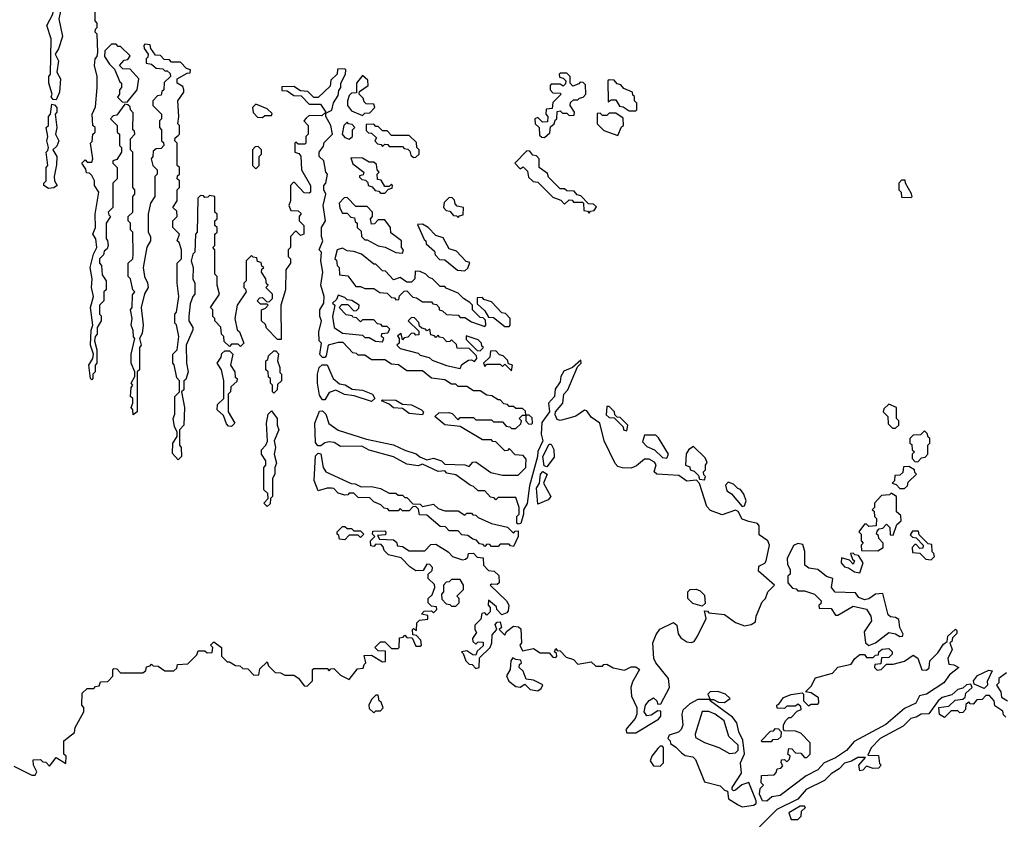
# Model space of a CAD drawing. Extents: x 2769579 to 2883812, y 684207 to 828660.
# Tile 255 of 256: x 2784321 to 2788755, y 792454 to 796081. Entities that reach past the tile are written whole.
import ezdxf

# ---------------------------------------------------------------- set-up
doc = ezdxf.new("R2010")
doc.units = 0

msp = doc.modelspace()

# ---------------------------------------------------------------- linework, layer by layer
at = {"layer": '0CON02XD'}
for points in [[(2784485, 795720), (2784471.7, 795721.7), (2784463, 795733), (2784467.5, 795745), (2784452.5, 795795), (2784452.5, 795825), (2784460, 795835), (2784462.5, 795995), (2784442.5, 796055), (2784470, 796105), (2784475, 796140), (2784495, 796142.5), (2784506.7, 796125), (2784497.5, 796085), (2784514, 796005), (2784495, 795950), (2784480, 795925), (2784496.1, 795896.1), (2784487.5, 795845), (2784503.9, 795813.9), (2784500, 795755), (2784485, 795720)], [(2784840, 795315), (2784830, 795325), (2784830, 795485), (2784820, 795495), (2784820, 795545), (2784840, 795565), (2784838.3, 795578.3), (2784830, 795585), (2784831.7, 795661.7), (2784820, 795675), (2784818.3, 795688.3), (2784808.3, 795698.3), (2784795, 795700), (2784758.3, 795651.7), (2784741.7, 795648.3), (2784730, 795635), (2784760, 795605), (2784760, 795575), (2784770, 795565), (2784770, 795515), (2784780, 795505), (2784780, 795485), (2784758.3, 795451.7), (2784740, 795445), (2784740, 795435), (2784760, 795415), (2784760, 795365), (2784740, 795345), (2784740, 795235), (2784720, 795215), (2784721.7, 795201.7), (2784730, 795195), (2784710, 795165), (2784710, 795095), (2784717, 795087), (2784720, 795065), (2784715, 795050), (2784701.7, 795038.3), (2784698.3, 795021.7), (2784680, 795005), (2784680, 794985), (2784690, 794975), (2784693, 794933), (2784710, 794905), (2784710, 794865), (2784700, 794855), (2784700, 794815), (2784680, 794795), (2784680, 794755), (2784687, 794747), (2784687.5, 794725), (2784670, 794695), (2784670, 794665), (2784660, 794655), (2784657.5, 794635), (2784667.5, 794595), (2784667.5, 794535), (2784660, 794525), (2784660, 794495), (2784650, 794485), (2784650, 794465), (2784645, 794460), (2784640, 794465), (2784632.5, 794525), (2784650, 794555), (2784652.5, 794575), (2784640, 794615), (2784643, 794683), (2784650, 794705), (2784640, 794785), (2784652.5, 794835), (2784643.8, 794875), (2784646.7, 794915), (2784638.8, 794965), (2784652.5, 795025), (2784667.5, 795055), (2784663.3, 795095), (2784650, 795115), (2784662.5, 795145), (2784660, 795205), (2784677.5, 795305), (2784657.5, 795335), (2784657.5, 795355), (2784645, 795380), (2784635, 795390), (2784621.7, 795391.7), (2784618.3, 795408.3), (2784600, 795435), (2784615, 795450), (2784625, 795440), (2784645, 795440), (2784650, 795455), (2784640, 795525), (2784647, 795533), (2784650, 795565), (2784660, 795575), (2784660, 795595), (2784650, 795605), (2784647.5, 795655), (2784661.7, 795688.3), (2784670, 795775), (2784670, 795825), (2784657.5, 795875), (2784660, 795905), (2784670, 795915), (2784672.5, 795935), (2784670, 796015), (2784660, 796025), (2784661.7, 796038.3), (2784670, 796045), (2784670, 796065), (2784660, 796075), (2784660, 796125)], [(2784805, 795710), (2784850, 795765), (2784857.5, 795815), (2784818.3, 795858.3), (2784785, 795860), (2784770, 795875), (2784791.7, 795898.3), (2784808.3, 795901.7), (2784818.3, 795918.3), (2784775, 795960), (2784765, 795960), (2784755, 795970), (2784735, 795970), (2784705, 795940), (2784702.5, 795915), (2784725, 795880), (2784748.3, 795858.3), (2784771.7, 795801.7), (2784780, 795795), (2784780, 795775), (2784770, 795765), (2784770, 795745), (2784761.7, 795731.7), (2784781.7, 795711.7), (2784805, 795710)], [(2786600, 794075), (2786601.7, 794101.7), (2786588.3, 794118.3), (2786551.7, 794121.7), (2786525, 794150), (2786518.3, 794141.7), (2786505, 794140), (2786465, 794180), (2786451.7, 794181.7), (2786445, 794190), (2786405, 794190), (2786305, 794250), (2786235, 794256.7), (2786190, 794295), (2786208.3, 794311.7), (2786253, 794313), (2786268.3, 794308.3), (2786295, 794280), (2786305, 794290), (2786365, 794290), (2786375, 794280), (2786445, 794280), (2786455, 794270), (2786495, 794270), (2786511.7, 794251.7), (2786528.3, 794248.3), (2786535, 794240), (2786555, 794240), (2786578.3, 794261.7), (2786580, 794275), (2786570, 794285), (2786585, 794300), (2786600, 794300), (2786600, 794275), (2786611.7, 794261.7), (2786625, 794260), (2786630, 794265), (2786628.3, 794288.3), (2786615, 794300), (2786600, 794300), (2786598.3, 794318.3), (2786585, 794330), (2786555, 794330), (2786545, 794340), (2786525, 794340), (2786518.3, 794348.3), (2786501.7, 794351.7), (2786485, 794370), (2786475, 794370), (2786447, 794387), (2786425, 794390), (2786395, 794410), (2786365, 794410), (2786335, 794430), (2786295, 794430), (2786285, 794440), (2786265, 794440), (2786235, 794460), (2786175, 794467.5), (2786135, 794500), (2786065, 794500), (2786027, 794527), (2785995, 794530), (2785965, 794550), (2785905, 794550), (2785875, 794570), (2785845, 794570), (2785838.3, 794578.3), (2785821.7, 794581.7), (2785777, 794627), (2785755, 794627.5), (2785710, 794615), (2785701.7, 794568.3), (2785695, 794560), (2785685, 794560), (2785673, 794573), (2785680, 794625), (2785670, 794635), (2785667.5, 794675), (2785680, 794725), (2785672.5, 794745), (2785672.5, 794775), (2785690, 794805), (2785692.5, 794835), (2785677.5, 794885), (2785686.7, 794945), (2785677.5, 794995), (2785680, 795035), (2785670, 795045), (2785686.7, 795085), (2785680, 795105), (2785680, 795145), (2785697.5, 795175), (2785687.5, 795245), (2785700, 795295), (2785690, 795315), (2785690, 795335), (2785700, 795345), (2785707.5, 795385), (2785700, 795395), (2785690, 795445), (2785670, 795465), (2785670, 795485), (2785688.3, 795511.7), (2785691.7, 795528.3), (2785730, 795565), (2785722.5, 795605), (2785700, 795645), (2785700, 795660), (2785726.1, 795673.9), (2785733.8, 795706.2), (2785755, 795740), (2785758.3, 795761.7), (2785767.5, 795775), (2785767.5, 795795), (2785787.5, 795835), (2785790, 795855), (2785785, 795860), (2785751.7, 795858.3), (2785750, 795835), (2785721.7, 795808.3), (2785718.3, 795781.7), (2785665, 795730), (2785645, 795730), (2785618.3, 795758.3), (2785585, 795760), (2785555, 795780), (2785501.7, 795778.3), (2785501.7, 795761.7), (2785525, 795760), (2785555, 795740), (2785588.3, 795738.3), (2785625, 795700), (2785675, 795700), (2785700, 795665), (2785681.7, 795648.3), (2785625, 795650), (2785611.7, 795638.3), (2785600, 795625), (2785620, 795605), (2785620, 795565), (2785610, 795555), (2785610, 795525), (2785605, 795520), (2785575, 795520), (2785565, 795530), (2785560, 795525), (2785560, 795485), (2785578.3, 795478.3), (2785587, 795467), (2785590, 795405), (2785630, 795335), (2785630, 795305), (2785625, 795300), (2785601.7, 795301.7), (2785558.3, 795348.3), (2785551.7, 795348.3), (2785540, 795335), (2785540, 795265), (2785532.5, 795245), (2785541.7, 795221.7), (2785575, 795220), (2785588.3, 795208.3), (2785580, 795195), (2785580, 795175), (2785600, 795155), (2785600, 795115), (2785585, 795110), (2785565, 795130), (2785540, 795105), (2785540, 795055), (2785530, 795045), (2785530, 795015), (2785540, 795005), (2785540, 794985), (2785520, 794955), (2785517.5, 794865), (2785497.5, 794795), (2785498.3, 794641.7), (2785481.7, 794641.7), (2785431.7, 794691.7), (2785428.3, 794708.3), (2785410, 794725), (2785410, 794775), (2785428.3, 794781.7), (2785440, 794795), (2785435, 794800), (2785405, 794800), (2785390, 794815), (2785401.7, 794828.3), (2785415, 794830), (2785431.7, 794811.7), (2785445, 794810), (2785460, 794825), (2785460, 794845), (2785430, 794875), (2785440, 794885), (2785431.7, 794891.7), (2785430, 794915), (2785410, 794945), (2785411.7, 794958.3), (2785420, 794965), (2785411.7, 794971.7), (2785408.3, 794988.3), (2785391.7, 794991.7), (2785388.3, 795008.3), (2785371.7, 795011.7), (2785365, 795020), (2785340, 794995), (2785340, 794905), (2785330, 794895), (2785330, 794875), (2785338.3, 794868.3), (2785340, 794855), (2785300, 794795), (2785290, 794735), (2785300, 794685), (2785310, 794675), (2785330, 794625), (2785315, 794610), (2785305, 794620), (2785275, 794620), (2785265, 794610), (2785241.7, 794631.7), (2785240, 794655), (2785230, 794665), (2785227, 794697), (2785200, 794725), (2785200, 794735), (2785190, 794745), (2785190, 794775), (2785180, 794785), (2785220, 794845), (2785210, 794885), (2785210, 794925), (2785200, 794935), (2785200, 795045), (2785190, 795055), (2785200, 795065), (2785200, 795115), (2785210, 795125), (2785210, 795145), (2785200, 795155), (2785200, 795175), (2785210, 795185), (2785210, 795205), (2785200, 795215), (2785200, 795285), (2785175, 795290), (2785168.3, 795281.7), (2785155, 795280), (2785148.3, 795288.3), (2785135, 795290), (2785123, 795277), (2785120, 795125), (2785112.5, 795115), (2785110, 795035), (2785100, 795025), (2785092.5, 794995), (2785102.5, 794965), (2785100, 794915), (2785110, 794895), (2785110, 794845), (2785100, 794835), (2785088.3, 794801.7), (2785082.5, 794745), (2785082.5, 794725), (2785100, 794695), (2785100, 794685), (2785070, 794615), (2785072.5, 794535), (2785080, 794495), (2785068.3, 794461.7), (2785060, 794455), (2785060, 794415), (2785050, 794405), (2785062.5, 794335), (2785060, 794255), (2785040, 794235), (2785040, 794165), (2785047.5, 794155), (2785050, 794115), (2785035, 794100), (2785008.3, 794128.3), (2785010, 794175), (2785030, 794205), (2785030, 794225), (2785018.3, 794248.3), (2785012.5, 794285), (2785020, 794305), (2785020, 794385), (2785040, 794405), (2785040, 794455), (2785028.3, 794468.3), (2785017, 794527), (2785010, 794535), (2785010, 794575), (2785030, 794595), (2785037.5, 794655), (2785027, 794707), (2785020, 794715), (2785020, 794755), (2785026.4, 794763.6), (2785037.5, 794835), (2785030, 794895), (2785030, 794985), (2785050, 795005), (2785050, 795045), (2785038.3, 795078.3), (2785030, 795085), (2785040, 795115), (2785010, 795145), (2785010, 795175), (2785030, 795195), (2785028.3, 795218.3), (2785010, 795235), (2785030, 795265), (2785030, 795315), (2785040, 795325), (2785040, 795355), (2785030, 795365), (2785031.7, 795378.3), (2785040, 795385), (2785040, 795415), (2785030, 795425), (2785030, 795525), (2785020, 795535), (2785021.7, 795548.3), (2785035, 795560), (2785040, 795565), (2785040, 795605), (2785032.5, 795612.5), (2785037.5, 795645), (2785032.5, 795715), (2785060, 795755), (2785060, 795765), (2785055, 795780), (2785030, 795795), (2785030, 795815), (2785075, 795840), (2785088.3, 795841.7), (2785090, 795855), (2785071.7, 795861.7), (2785045, 795890), (2785005, 795890), (2784995, 795900), (2784971.7, 795901.7), (2784955, 795920), (2784931.7, 795921.7), (2784911.7, 795951.7), (2784908.3, 795968.3), (2784885, 795970), (2784880, 795965), (2784881.7, 795951.7), (2784900, 795925), (2784898.3, 795911.7), (2784890, 795905), (2784890, 795885), (2784915, 795880), (2784935, 795862.5), (2784965, 795860), (2784975, 795850), (2784985, 795850), (2784998.3, 795838.3), (2785000, 795825), (2784971.7, 795798.3), (2784970, 795765), (2784961.7, 795758.3), (2784958.3, 795741.7), (2784941.7, 795738.3), (2784920, 795715), (2784920, 795695), (2784960, 795655), (2784960, 795635), (2784950, 795625), (2784950, 795595), (2784960, 795585), (2784960, 795535), (2784968.3, 795528.3), (2784970, 795515), (2784958.3, 795501.7), (2784935, 795500), (2784921.7, 795488.3), (2784920, 795465), (2784912.5, 795455), (2784920, 795425), (2784940, 795405), (2784940, 795385), (2784930, 795375), (2784930, 795285), (2784910, 795255), (2784900, 795205), (2784900, 795125), (2784910, 795105), (2784910, 795085), (2784893, 795057), (2784877.5, 794965), (2784882.5, 794925), (2784897, 794897), (2784900, 794875), (2784883, 794847), (2784867.5, 794785), (2784877.5, 794705), (2784871.7, 794668.3), (2784860, 794645), (2784867.5, 794615), (2784860, 794605), (2784860, 794505), (2784850, 794495), (2784850, 794315), (2784831.7, 794301.7), (2784830, 794325), (2784822.5, 794335), (2784830, 794355), (2784830, 794375), (2784820, 794385), (2784822.5, 794425), (2784830, 794435), (2784822.5, 794445), (2784840, 794475), (2784840, 794495), (2784822.5, 794535), (2784822.5, 794575), (2784840, 794645), (2784833, 794653), (2784831.7, 794681.7), (2784822.5, 794705), (2784827.5, 794735), (2784820, 794775), (2784827.5, 794785), (2784828.3, 794841.7), (2784840, 794855), (2784830, 794865), (2784820, 794915), (2784810, 794925), (2784810, 794985), (2784830, 795005), (2784832.5, 795025), (2784830, 795125), (2784820, 795135), (2784820, 795165), (2784810, 795175), (2784810, 795195), (2784830, 795215), (2784830, 795285), (2784840, 795295), (2784840, 795315)], [(2785865, 795650), (2785875, 795660), (2785898.3, 795661.7), (2785920, 795685), (2785915, 795700), (2785881.7, 795701.7), (2785871.7, 795711.7), (2785868.3, 795728.3), (2785850, 795745), (2785851.7, 795758.3), (2785890, 795785), (2785888.3, 795808.3), (2785865, 795830), (2785837.5, 795795), (2785838.3, 795751.7), (2785815, 795750), (2785805, 795740), (2785796.7, 795715), (2785797.5, 795695), (2785815, 795670), (2785865, 795650)], [(2786685, 795550), (2786708.3, 795571.7), (2786711.7, 795598.3), (2786728.3, 795611.7), (2786731.7, 795628.3), (2786740, 795635), (2786741.7, 795668.3), (2786755, 795670), (2786765, 795660), (2786785, 795660), (2786795, 795650), (2786818.3, 795651.7), (2786820, 795665), (2786800, 795695), (2786801.7, 795708.3), (2786815, 795720), (2786835, 795720), (2786841.7, 795728.3), (2786858.3, 795731.7), (2786870, 795745), (2786868.3, 795788.3), (2786858.3, 795798.3), (2786845, 795800), (2786838.3, 795791.7), (2786811.7, 795781.7), (2786800, 795795), (2786800, 795825), (2786785, 795840), (2786755, 795840), (2786750, 795835), (2786751.7, 795821.7), (2786768.3, 795818.3), (2786780, 795805), (2786778.3, 795791.7), (2786768.3, 795781.7), (2786755, 795790), (2786715, 795790), (2786710, 795785), (2786710, 795765), (2786721.7, 795751.7), (2786755, 795750), (2786760, 795745), (2786721.7, 795708.3), (2786718.3, 795681.7), (2786691.7, 795678.3), (2786690, 795655), (2786700, 795645), (2786698.3, 795621.7), (2786675, 795620), (2786655, 795640), (2786640, 795635), (2786641.7, 795611.7), (2786660, 795595), (2786661.7, 795561.7), (2786671.7, 795551.7), (2786685, 795550)], [(2787095, 795670), (2787100, 795675), (2787100, 795705), (2787090, 795715), (2787090, 795735), (2787081.7, 795741.7), (2787080, 795755), (2787041.7, 795771.7), (2787028.3, 795788.3), (2787011.7, 795791.7), (2786998.3, 795808.3), (2786975, 795810), (2786970, 795805), (2786971.7, 795711.7), (2786985, 795720), (2787005, 795720), (2787021.7, 795691.7), (2787038.3, 795688.3), (2787065, 795670), (2787095, 795670)], [(2784450.7, 795320.7), (2784430, 795335), (2784430, 795345), (2784440, 795355), (2784440, 795415), (2784447.5, 795425), (2784440, 795485), (2784448.3, 795491.7), (2784450, 795505), (2784442.5, 795535), (2784447.5, 795555), (2784440, 795595), (2784450, 795605), (2784450, 795645), (2784460, 795655), (2784465, 795700), (2784478.3, 795698.3), (2784487.5, 795685), (2784487.5, 795665), (2784480, 795655), (2784487.5, 795595), (2784482.5, 795565), (2784496.7, 795535), (2784488.3, 795511.7), (2784470, 795495), (2784487.5, 795465), (2784487, 795427), (2784476.7, 795375), (2784477.5, 795355), (2784490, 795335), (2784475, 795323.3), (2784450.7, 795320.7)], [(2785415, 795640), (2785425, 795650), (2785455, 795650), (2785458.3, 795658.3), (2785435, 795680), (2785385, 795700), (2785370, 795685), (2785373, 795663), (2785391.7, 795641.7), (2785415, 795640)], [(2787015, 795560), (2787031.7, 795598.3), (2787040, 795605), (2787038.3, 795638.3), (2787005, 795660), (2786975, 795660), (2786965, 795650), (2786945, 795650), (2786935, 795660), (2786921.7, 795658.3), (2786921.7, 795611.7), (2786951.7, 795581.7), (2787015, 795560)], [(2785805, 795542.5), (2785820, 795555), (2785820, 795585), (2785830, 795595), (2785818.3, 795608.3), (2785801.7, 795611.7), (2785795, 795620), (2785780, 795605), (2785772.5, 795565), (2785785, 795550), (2785805, 795542.5)], [(2786095, 795460), (2786105, 795462.5), (2786120, 795475), (2786120, 795495), (2786110, 795505), (2786108.3, 795528.3), (2786075, 795560), (2785995, 795560), (2785975, 795580), (2785955, 795580), (2785935, 795600), (2785925, 795600), (2785915, 795610), (2785881.7, 795608.3), (2785881.7, 795581.7), (2785891.7, 795571.7), (2785905, 795570), (2785928.3, 795548.3), (2785920, 795535), (2785931.7, 795521.7), (2785948.3, 795518.3), (2785955, 795510), (2785965, 795520), (2785978.3, 795518.3), (2785985, 795510), (2786045, 795510), (2786051.7, 795501.7), (2786068.3, 795498.3), (2786078.3, 795488.3), (2786081.7, 795471.7), (2786095, 795460)], [(2785385, 795410), (2785400, 795425), (2785400, 795465), (2785410, 795475), (2785410, 795495), (2785395, 795510), (2785381.7, 795508.3), (2785370, 795495), (2785370, 795425), (2785385, 795410)], [(2786885, 795210), (2786891.7, 795218.3), (2786908.3, 795221.7), (2786918.3, 795238.3), (2786905, 795250), (2786881.7, 795251.7), (2786848.3, 795288.3), (2786831.7, 795291.7), (2786818.3, 795308.3), (2786785, 795310), (2786775, 795320), (2786755, 795320), (2786701.7, 795371.7), (2786698.3, 795388.3), (2786660, 795415), (2786660, 795455), (2786648.3, 795468.3), (2786631.7, 795471.7), (2786618.3, 795488.3), (2786605, 795490), (2786550, 795435), (2786575, 795410), (2786588.3, 795418.3), (2786608.3, 795398.3), (2786611.7, 795371.7), (2786633, 795353), (2786655, 795350), (2786721.7, 795281.7), (2786758.3, 795268.3), (2786775, 795250), (2786795, 795270), (2786808.3, 795268.3), (2786815, 795260), (2786855, 795260), (2786860, 795255), (2786861.7, 795221.7), (2786878.3, 795218.3), (2786885, 795210)], [(2785965, 795300), (2785981.7, 795318.3), (2785998.3, 795321.7), (2786000, 795335), (2785995, 795340), (2785985, 795330), (2785965, 795330), (2785948.3, 795358.3), (2785931.7, 795361.7), (2785930, 795385), (2785940, 795395), (2785930, 795405), (2785928.3, 795428.3), (2785915, 795440), (2785895, 795440), (2785865, 795457.5), (2785811.7, 795458.3), (2785821.7, 795431.7), (2785870, 795395), (2785868.3, 795381.7), (2785851.7, 795378.3), (2785851.7, 795371.7), (2785861.7, 795361.7), (2785878.3, 795358.3), (2785888.3, 795348.3), (2785890, 795335), (2785908.3, 795328.3), (2785921.7, 795311.7), (2785938.3, 795308.3), (2785945, 795300), (2785965, 795300)], [(2788335, 795280), (2788340, 795285), (2788337, 795297), (2788310, 795345), (2788308.3, 795358.3), (2788291.7, 795358.3), (2788280, 795345), (2788280, 795315), (2788290, 795305), (2788291.7, 795281.7), (2788335, 795280)], [(2786045, 795030), (2786050, 795045), (2786040, 795055), (2786040, 795085), (2785991.7, 795121.7), (2785990, 795145), (2785965, 795180), (2785935, 795180), (2785918.3, 795161.7), (2785905, 795160), (2785900, 795185), (2785910, 795195), (2785910, 795215), (2785885, 795240), (2785835, 795240), (2785795, 795280), (2785781.7, 795278.3), (2785760, 795255), (2785763, 795233), (2785775, 795210), (2785795, 795210), (2785811.7, 795191.7), (2785828.3, 795188.3), (2785831.7, 795171.7), (2785840, 795165), (2785840, 795145), (2785858.3, 795128.3), (2785860, 795105), (2785875, 795090), (2785885, 795090), (2785935, 795062.5), (2785967, 795057), (2786015, 795032.5), (2786045, 795030)], [(2786295, 795190), (2786301.7, 795198.3), (2786318.3, 795201.7), (2786320, 795235), (2786291.7, 795241.7), (2786281.7, 795251.7), (2786278.3, 795268.3), (2786268.3, 795278.3), (2786255, 795280), (2786231.7, 795258.3), (2786230, 795235), (2786241.7, 795221.7), (2786258.3, 795218.3), (2786275, 795200), (2786288.3, 795198.3), (2786295, 795190)], [(2786325, 794950), (2786338.3, 794961.7), (2786348.3, 794988.3), (2786331.7, 794991.7), (2786288.3, 795038.3), (2786255, 795050), (2786228.3, 795098.3), (2786195, 795110), (2786160, 795145), (2786135, 795160), (2786111.7, 795158.3), (2786141.7, 795091.7), (2786150, 795085), (2786151.7, 795071.7), (2786188.3, 795038.3), (2786191.7, 795021.7), (2786211.7, 795001.7), (2786235, 795000), (2786293, 794953), (2786325, 794950)], [(2786415, 794700), (2786420, 794705), (2786418.3, 794728.3), (2786408.3, 794738.3), (2786395, 794740), (2786360, 794775), (2786360, 794795), (2786348.3, 794808.3), (2786320, 794825), (2786295, 794850), (2786241.7, 794871.7), (2786235, 794880), (2786215, 794880), (2786180, 794915), (2786165, 794920), (2786150, 794935), (2786125, 794947.5), (2786101.7, 794948.3), (2786100, 794915), (2786085, 794900), (2786065, 794900), (2786035, 794920), (2786005, 794910), (2785968.3, 794948.3), (2785955, 794950), (2785925, 794980), (2785915, 794980), (2785860, 795025), (2785825, 795037.5), (2785795, 795040), (2785775, 795052.5), (2785750, 795045), (2785740, 795005), (2785748.3, 794998.3), (2785750, 794975), (2785760, 794965), (2785761.7, 794931.7), (2785798.3, 794928.3), (2785835, 794880), (2785855, 794880), (2785875, 794870), (2785915, 794870), (2785943, 794853), (2785975, 794850), (2785995, 794830), (2786008.3, 794828.3), (2786015, 794820), (2786028.3, 794821.7), (2786031.7, 794838.3), (2786051.7, 794858.3), (2786065, 794860), (2786091.7, 794831.7), (2786108.3, 794828.3), (2786135, 794810), (2786175, 794810), (2786181.7, 794801.7), (2786198.3, 794798.3), (2786210, 794785), (2786210, 794775), (2786225, 794770), (2786243, 794753), (2786295, 794750), (2786305, 794740), (2786325, 794740), (2786355, 794720), (2786415, 794700)], [(2785955, 794630), (2785960, 794645), (2785950, 794655), (2785951.7, 794668.3), (2785978.3, 794671.7), (2785988.3, 794688.3), (2785975, 794700), (2785955, 794700), (2785948.3, 794708.3), (2785931.7, 794711.7), (2785915, 794730), (2785865, 794730), (2785855, 794720), (2785838.3, 794738.3), (2785821.7, 794741.7), (2785818.3, 794748.3), (2785791.7, 794751.7), (2785760, 794785), (2785771.7, 794798.3), (2785798.3, 794798.3), (2785825, 794770), (2785838.3, 794771.7), (2785848.3, 794781.7), (2785850, 794795), (2785817, 794817), (2785795, 794820), (2785785, 794830), (2785755, 794840), (2785748.3, 794821.7), (2785730, 794805), (2785740, 794795), (2785730, 794745), (2785737.5, 794695), (2785775, 794670), (2785865, 794660), (2785875, 794650), (2785895, 794650), (2785923, 794633), (2785955, 794630)], [(2786525, 794700), (2786530, 794705), (2786530, 794735), (2786508.3, 794758.3), (2786491.7, 794761.7), (2786445, 794810), (2786411.7, 794821.7), (2786405, 794830), (2786381.7, 794828.3), (2786381.7, 794801.7), (2786415, 794770), (2786431.7, 794741.7), (2786455, 794740), (2786505, 794700), (2786525, 794700)], [(2786305, 794510), (2786311.7, 794528.3), (2786341.7, 794548.3), (2786355, 794550), (2786368.3, 794541.7), (2786380, 794555), (2786378.3, 794568.3), (2786345, 794600), (2786291.7, 794601.7), (2786288.3, 794618.3), (2786265, 794640), (2786258.3, 794631.7), (2786245, 794630), (2786228.3, 794648.3), (2786211.7, 794651.7), (2786205, 794660), (2786195, 794650), (2786188.3, 794658.3), (2786171.7, 794661.7), (2786168.3, 794688.3), (2786155, 794680), (2786148.3, 794688.3), (2786131.7, 794691.7), (2786121.7, 794701.7), (2786118.3, 794718.3), (2786098.3, 794738.3), (2786085, 794740), (2786070, 794725), (2786118.3, 794678.3), (2786118.3, 794661.7), (2786105, 794660), (2786098.3, 794668.3), (2786085, 794670), (2786068.3, 794651.7), (2786051.7, 794648.3), (2786045, 794640), (2786038.3, 794668.3), (2786021.7, 794658.3), (2786030, 794645), (2786030, 794625), (2786020, 794615), (2786035, 794600), (2786115, 794580), (2786125, 794570), (2786165, 794560), (2786178.3, 794548.3), (2786243.6, 794523.6), (2786305, 794510)], [(2786395, 794590), (2786410, 794605), (2786401.7, 794611.7), (2786400, 794625), (2786385, 794640), (2786331.7, 794658.3), (2786331.7, 794641.7), (2786381.7, 794591.7), (2786395, 794590)], [(2785275, 794250), (2785261.7, 794251.7), (2785251.7, 794261.7), (2785238.3, 794298.3), (2785210, 794325), (2785211.7, 794348.3), (2785240, 794375), (2785240, 794455), (2785230, 794505), (2785210, 794535), (2785228.3, 794561.7), (2785231.7, 794578.3), (2785245, 794590), (2785265, 794590), (2785280, 794575), (2785270, 794525), (2785290, 794495), (2785291.7, 794471.7), (2785300, 794465), (2785298.3, 794451.7), (2785271.7, 794428.3), (2785270, 794405), (2785260, 794395), (2785260, 794315), (2785290, 794265), (2785275, 794250)], [(2785465, 794400), (2785460, 794405), (2785460, 794435), (2785450, 794445), (2785450, 794465), (2785441.7, 794471.7), (2785440, 794495), (2785430, 794505), (2785430, 794545), (2785438.3, 794551.7), (2785441.7, 794568.3), (2785465, 794590), (2785475, 794590), (2785486.7, 794576.7), (2785482.5, 794545), (2785492.5, 794515), (2785492.5, 794492.5), (2785500, 794485), (2785500, 794455), (2785481.7, 794438.3), (2785480, 794415), (2785465, 794400)], [(2786535, 794500), (2786540, 794525), (2786521.7, 794531.7), (2786518.3, 794548.3), (2786498.3, 794568.3), (2786481.7, 794571.7), (2786465, 794590), (2786441.7, 794588.3), (2786438.3, 794561.7), (2786410, 794535), (2786415, 794520), (2786425, 794530), (2786485, 794530), (2786495, 794520), (2786505, 794530), (2786535, 794500)], [(2784530, 792765), (2784520, 792775), (2784520, 792835), (2784568.3, 792871.7), (2784570, 792895), (2784610, 792965), (2784610, 792985), (2784600, 792995), (2784601.7, 793048.3), (2784625, 793070), (2784655, 793070), (2784661.7, 793078.3), (2784678.3, 793081.7), (2784685, 793100), (2784718.3, 793101.7), (2784740, 793125), (2784740, 793155), (2784745, 793160), (2784758.3, 793158.3), (2784775, 793140), (2784875, 793140), (2784888.3, 793151.7), (2784891.7, 793168.3), (2784908.3, 793171.7), (2784915, 793180), (2784921.7, 793171.7), (2784945, 793170), (2784975, 793150), (2785015, 793150), (2785028.3, 793161.7), (2785031.7, 793178.3), (2785078.3, 793181.7), (2785118.3, 793221.7), (2785125, 793240), (2785155, 793240), (2785165, 793230), (2785188.3, 793231.7), (2785190, 793255), (2785180, 793265), (2785195, 793280), (2785230, 793255), (2785230, 793215), (2785255, 793190), (2785265, 793190), (2785293, 793173), (2785311.7, 793171.7), (2785325, 793160), (2785348.3, 793158.3), (2785375, 793130), (2785398.3, 793131.7), (2785401.7, 793158.3), (2785435, 793190), (2785441.7, 793171.7), (2785471.7, 793141.7), (2785495, 793140), (2785515, 793130), (2785555, 793130), (2785576.7, 793116.7), (2785601.7, 793081.7), (2785615, 793080), (2785640, 793105), (2785640, 793155), (2785645, 793160), (2785705, 793160), (2785715, 793150), (2785721.7, 793158.3), (2785735, 793160), (2785765, 793130), (2785805, 793110), (2785841.7, 793158.3), (2785868.3, 793161.7), (2785871.7, 793178.3), (2785880, 793185), (2785871.7, 793218.3), (2785905, 793220), (2785955, 793190), (2785968.3, 793191.7), (2785968.3, 793238.3), (2785935, 793240), (2785920, 793255), (2785945, 793280), (2785965, 793280), (2785995, 793250), (2786025, 793250), (2786030, 793255), (2786031.7, 793298.3), (2786048.3, 793301.7), (2786055, 793310), (2786065, 793300), (2786088.3, 793298.3), (2786105, 793260), (2786125, 793260), (2786130, 793265), (2786127, 793287), (2786108.3, 793308.3), (2786091.7, 793311.7), (2786090, 793335), (2786095, 793340), (2786108.3, 793331.7), (2786110, 793365), (2786121.7, 793378.3), (2786158.3, 793381.7), (2786158.3, 793398.3), (2786130, 793405), (2786141.7, 793418.3), (2786175, 793420), (2786185, 793410), (2786200, 793425), (2786198.3, 793438.3), (2786175, 793440), (2786160, 793455), (2786160, 793475), (2786178.3, 793491.7), (2786190, 793525), (2786188.3, 793538.3), (2786160, 793565), (2786160, 793585), (2786178.3, 793601.7), (2786180, 793615), (2786168.3, 793628.3), (2786155, 793630), (2786138.3, 793601.7), (2786105, 793600), (2786078.3, 793618.3), (2786038.3, 793658.3), (2785981.7, 793671.7), (2785961.7, 793691.7), (2785958.3, 793708.3), (2785948.3, 793718.3), (2785925, 793720), (2785915, 793710), (2785901.7, 793711.7), (2785900, 793735), (2785920, 793755), (2785910, 793765), (2785911.7, 793778.3), (2785965, 793780), (2785970, 793775), (2785968.3, 793761.7), (2785931.7, 793758.3), (2785941.7, 793741.7), (2786005, 793740), (2786018.3, 793728.3), (2786021.7, 793711.7), (2786045, 793710), (2786075, 793690), (2786145, 793690), (2786171.7, 793718.3), (2786195, 793720), (2786250, 793685), (2786270, 793665), (2786315, 793650), (2786328.3, 793651.7), (2786338.3, 793661.7), (2786341.7, 793678.3), (2786365, 793680), (2786381.7, 793661.7), (2786408.3, 793658.3), (2786410, 793625), (2786431.7, 793601.7), (2786458.3, 793598.3), (2786478.3, 793578.3), (2786480, 793545), (2786471.7, 793538.3), (2786445, 793540), (2786440, 793535), (2786512.5, 793465), (2786523.3, 793445), (2786520.7, 793419.3), (2786515, 793410), (2786491.7, 793401.7), (2786470, 793425), (2786468.3, 793438.3), (2786431.7, 793468.3), (2786430, 793445), (2786440, 793435), (2786440, 793415), (2786425, 793400), (2786415, 793410), (2786401.7, 793408.3), (2786398.3, 793381.7), (2786370, 793355), (2786370, 793335), (2786377.5, 793322.5), (2786360, 793295), (2786361.7, 793281.7), (2786375, 793270), (2786385, 793280), (2786408.3, 793278.3), (2786408.3, 793261.7), (2786381.7, 793238.3), (2786375, 793220), (2786361.7, 793221.7), (2786335, 793240), (2786310, 793235), (2786318.3, 793228.3), (2786330, 793195), (2786345, 793180), (2786358.3, 793178.3), (2786375, 793160), (2786390, 793165), (2786391.7, 793208.3), (2786440, 793255), (2786447.5, 793275), (2786448.3, 793311.7), (2786470, 793335), (2786461.7, 793358.3), (2786471.7, 793368.3), (2786485, 793370), (2786490, 793345), (2786480, 793335), (2786505, 793310), (2786513.6, 793326.4), (2786545, 793350), (2786567, 793347), (2786578.3, 793338.3), (2786580, 793275), (2786572.5, 793265), (2786585, 793240), (2786635, 793250), (2786665, 793230), (2786705, 793230), (2786721.7, 793211.7), (2786735, 793210), (2786740, 793215), (2786738.3, 793228.3), (2786730, 793235), (2786735, 793250), (2786741.7, 793241.7), (2786755, 793240), (2786781.7, 793211.7), (2786815, 793200), (2786835, 793180), (2786895, 793190), (2786915, 793170), (2786945, 793170), (2786951.7, 793178.3), (2786965, 793180), (2786993, 793163), (2787045, 793152.5), (2787053, 793157), (2787075, 793167.5), (2787095, 793167.5), (2787112.5, 793155), (2787080.5, 793099.5), (2787073.3, 793075), (2787076.7, 793035), (2787100, 792985), (2787100, 792955), (2787092.5, 792935), (2787050, 792885), (2787055, 792870), (2787095, 792870), (2787198.3, 792931.7), (2787207.5, 792945), (2787208.3, 792968.3), (2787195, 792970), (2787165, 792950), (2787145, 792947.5), (2787132.5, 792965), (2787138.8, 792995), (2787155, 793016.7), (2787175, 793027.5), (2787190, 793015), (2787195, 793000), (2787208.3, 793001.7), (2787246.7, 793075), (2787242.5, 793115), (2787186.2, 793185), (2787176.7, 793205), (2787172.5, 793275), (2787186.7, 793313.3), (2787203.3, 793336.7), (2787265, 793367.5), (2787280, 793355), (2787286.1, 793316.1), (2787298.3, 793298.3), (2787325, 793280), (2787345, 793276.7), (2787357.7, 793282.3), (2787373.3, 793305), (2787412.5, 793385), (2787405, 793420), (2787418.3, 793418.3), (2787425, 793410), (2787495, 793402.5), (2787545, 793367.5), (2787585, 793352.5), (2787615, 793357.5), (2787635, 793370), (2787637.5, 793395), (2787665, 793460), (2787680, 793475), (2787690, 793505), (2787720, 793535), (2787648.3, 793598.3), (2787650, 793620), (2787676.4, 793633.6), (2787682.5, 793645), (2787697.5, 793715), (2787690, 793735), (2787651.7, 793761.7), (2787651.7, 793801.7), (2787643, 793813), (2787605, 793822.5), (2787575, 793832.5), (2787556.7, 793866.7), (2787545, 793872.5), (2787485, 793851.2), (2787431.7, 793871.7), (2787415, 793890), (2787382.5, 793992.5), (2787368.3, 794008.3), (2787325, 794003.8), (2787289.3, 794029.3), (2787190, 794035), (2787177.5, 794045), (2787187, 794077), (2787179.3, 794089.3), (2787155, 794102.5), (2787135, 794102.5), (2787098.3, 794071.7), (2787075, 794062.5), (2787035, 794063.3), (2787015, 794070), (2787003, 794083), (2786952.5, 794185), (2786934, 794264), (2786895, 794290.8), (2786875, 794320), (2786865, 794322.5), (2786825, 794296.7), (2786790, 794285), (2786755, 794276.7), (2786740.7, 794280.7), (2786731.7, 794301.7), (2786733.8, 794316.2), (2786766.7, 794355), (2786771.2, 794395), (2786790, 794415), (2786832.5, 794517.5), (2786850, 794535), (2786847.5, 794547.5), (2786810, 794515), (2786771.7, 794498.3), (2786757.5, 794475), (2786755, 794450), (2786733, 794417), (2786730, 794385), (2786702.5, 794355), (2786707.5, 794315), (2786673, 794267), (2786670, 794215), (2786677.5, 794185), (2786653.6, 794136.4), (2786653.3, 794115), (2786617, 793983), (2786606.4, 793903.6), (2786590, 793875), (2786590, 793855), (2786577, 793813), (2786565, 793810), (2786560, 793815), (2786560, 793845), (2786570, 793855), (2786570, 793885), (2786555, 793930), (2786475, 793930), (2786465, 793920), (2786458.3, 793928.3), (2786441.7, 793931.7), (2786415, 793960), (2786385, 793960), (2786365, 793980), (2786350, 793985), (2786285, 794032.5), (2786245, 794040), (2786235, 794050), (2786205, 794047.5), (2786135, 794080), (2786115, 794072.5), (2786065, 794080), (2786005, 794112.5), (2785895, 794142.5), (2785861.7, 794161.7), (2785765, 794160), (2785737, 794177), (2785715, 794180), (2785695, 794176.7), (2785677, 794163), (2785663, 794163), (2785653, 794177), (2785650, 794265), (2785671.7, 794318.3), (2785685, 794320), (2785700, 794305), (2785712.7, 794262.7), (2785755, 794233.3), (2785883, 794193), (2786005, 794167.5), (2786055, 794142.5), (2786107, 794127), (2786123, 794113), (2786155, 794100), (2786185, 794107.5), (2786220, 794095), (2786235, 794080), (2786325, 794077.5), (2786345, 794070), (2786361.7, 794088.3), (2786375, 794090), (2786443, 794043), (2786495, 794030), (2786565, 794030), (2786600, 794065), (2786600, 794075)], [(2785905, 794362.5), (2785827, 794387), (2785783, 794393), (2785745, 794412.5), (2785715, 794402.5), (2785695, 794370), (2785685, 794370), (2785670.7, 794390.7), (2785662.5, 794445), (2785662.5, 794485), (2785670, 794515), (2785683, 794527), (2785705, 794527.5), (2785732.5, 794465), (2785761.7, 794441.7), (2785787, 794437), (2785818.3, 794418.3), (2785865, 794412.5), (2785910, 794395), (2785920, 794375), (2785905, 794362.5)], [(2786135, 794302.5), (2786075, 794307.5), (2786045, 794330), (2786003.6, 794333.6), (2785985, 794350), (2785950, 794365), (2785955, 794370), (2786015, 794367.5), (2786045, 794350), (2786085, 794347.5), (2786130, 794325), (2786140, 794315), (2786135, 794302.5)], [(2787055, 794230), (2787060, 794255), (2787025, 794290), (2787011.7, 794291.7), (2787001.7, 794301.7), (2787000, 794315), (2786975, 794340), (2786965, 794340), (2786961.7, 794301.7), (2786975, 794290), (2786998.3, 794288.3), (2787038.3, 794248.3), (2787040, 794235), (2787055, 794230)], [(2788251.7, 794241.7), (2788265, 794242.5), (2788280, 794255), (2788280, 794275), (2788270, 794285), (2788270, 794335), (2788235, 794350), (2788211.7, 794328.3), (2788210, 794315), (2788230, 794295), (2788231.7, 794261.7), (2788251.7, 794241.7)], [(2785435, 793890), (2785420, 793905), (2785440, 793925), (2785438.3, 793948.3), (2785420, 793965), (2785420, 794065), (2785430, 794075), (2785430, 794095), (2785410, 794125), (2785410, 794145), (2785430, 794165), (2785437, 794183), (2785432.5, 794265), (2785440, 794305), (2785455, 794320), (2785480, 794285), (2785480, 794255), (2785487.5, 794235), (2785467.5, 794185), (2785472.5, 794155), (2785467.5, 794125), (2785477.5, 794085), (2785470, 794065), (2785470, 794035), (2785460, 794015), (2785460, 793935), (2785450, 793925), (2785448.3, 793901.7), (2785435, 793890)], [(2787235, 794107.5), (2787242.5, 794125), (2787198.3, 794198.3), (2787185, 794210), (2787135, 794210), (2787125, 794180), (2787145, 794160), (2787180, 794145), (2787215, 794110), (2787235, 794107.5)], [(2788365, 794090), (2788381.7, 794108.3), (2788398.3, 794111.7), (2788410, 794125), (2788410, 794165), (2788420, 794175), (2788420, 794195), (2788411.7, 794201.7), (2788408.3, 794218.3), (2788395, 794230), (2788378.3, 794211.7), (2788345, 794210), (2788330, 794195), (2788330, 794175), (2788338.3, 794168.3), (2788340, 794145), (2788350, 794135), (2788340, 794125), (2788340, 794105), (2788351.7, 794091.7), (2788365, 794090)], [(2786695, 794067.5), (2786683, 794073), (2786676.2, 794115), (2786705, 794170), (2786715, 794170), (2786726.4, 794146.4), (2786728.3, 794111.7), (2786695, 794067.5)], [(2787405, 794010), (2787410, 794025), (2787401.7, 794031.7), (2787400, 794045), (2787410, 794055), (2787410, 794075), (2787417, 794087), (2787408.3, 794108.3), (2787355, 794160), (2787333.6, 794146.4), (2787323, 794127), (2787320, 794075), (2787338.3, 794068.3), (2787340, 794055), (2787358.3, 794048.3), (2787378.3, 794028.3), (2787381.7, 794011.7), (2787405, 794010)], [(2786545, 793710), (2786531.7, 793711.7), (2786525, 793720), (2786485, 793720), (2786475, 793710), (2786445, 793710), (2786438.3, 793718.3), (2786425, 793720), (2786415, 793710), (2786408.3, 793718.3), (2786391.7, 793721.7), (2786378.3, 793738.3), (2786361.7, 793741.7), (2786338.3, 793758.3), (2786311.7, 793761.7), (2786295, 793780), (2786255, 793780), (2786238.3, 793798.3), (2786215, 793800), (2786155, 793850), (2786121.7, 793851.7), (2786117.5, 793877.5), (2786105, 793890), (2786091.7, 793888.3), (2786075, 793870), (2786045, 793870), (2786035, 793880), (2786025, 793870), (2785985, 793870), (2785978.3, 793878.3), (2785961.7, 793881.7), (2785947, 793897), (2785915, 793910), (2785898.3, 793928.3), (2785845, 793930), (2785825, 793950), (2785805, 793950), (2785798.3, 793941.7), (2785785, 793940), (2785755, 793950), (2785735, 793970), (2785725, 793972.5), (2785705, 793972.5), (2785665, 793960), (2785647, 794007), (2785653, 794117), (2785665, 794130), (2785677, 794127), (2785687.5, 794065), (2785700, 794045), (2785813, 793993), (2785831.7, 793991.7), (2785858.3, 793978.3), (2785905, 793980), (2785945, 793970), (2785985, 793950), (2786015, 793950), (2786025, 793940), (2786045, 793940), (2786055, 793930), (2786065, 793930), (2786091.7, 793901.7), (2786125, 793900), (2786135, 793890), (2786185, 793900), (2786205, 793880), (2786235, 793870), (2786295, 793870), (2786325, 793850), (2786335, 793860), (2786355, 793860), (2786361.7, 793851.7), (2786375, 793850), (2786385, 793840), (2786445, 793812.5), (2786517, 793797), (2786545, 793770), (2786551.7, 793778.3), (2786565, 793780), (2786566.4, 793753.6), (2786545, 793710)], [(2786655, 793900), (2786648.8, 793971.2), (2786662.5, 793995), (2786666.7, 794035), (2786677.5, 794047.5), (2786696.7, 794035), (2786680, 793995), (2786713.3, 793935), (2786700.7, 793919.3), (2786655, 793900)], [(2788305, 793970), (2788318.3, 793981.7), (2788321.7, 793998.3), (2788360, 794035), (2788351.7, 794041.7), (2788350, 794055), (2788325, 794070), (2788301.7, 794068.3), (2788298.3, 794041.7), (2788285, 794030), (2788261.7, 794028.3), (2788260, 794005), (2788250, 793995), (2788268.3, 793988.3), (2788285, 793970), (2788305, 793970)], [(2787575, 793890), (2787585, 793892.5), (2787592.5, 793915), (2787582.5, 793945), (2787566.4, 793966.4), (2787555, 793970), (2787535, 793990), (2787511.7, 793998.3), (2787500, 793985), (2787505, 793960), (2787526.7, 793946.7), (2787575, 793890)], [(2788185, 793690), (2788210, 793705), (2788210, 793725), (2788190, 793745), (2788188.3, 793758.3), (2788180, 793765), (2788181.7, 793778.3), (2788191.7, 793788.3), (2788208.3, 793791.7), (2788225, 793810), (2788240, 793795), (2788241.7, 793761.7), (2788255, 793760), (2788271.7, 793808.3), (2788290, 793825), (2788288.3, 793848.3), (2788270, 793865), (2788270, 793935), (2788245, 793950), (2788237.5, 793942.5), (2788201.7, 793938.3), (2788170, 793905), (2788170, 793885), (2788160, 793875), (2788168.3, 793868.3), (2788170, 793845), (2788180, 793835), (2788178.3, 793801.7), (2788145, 793800), (2788135, 793810), (2788125, 793810), (2788100, 793775), (2788110, 793765), (2788110, 793735), (2788120, 793725), (2788110, 793715), (2788111.7, 793691.7), (2788185, 793690)], [(2785785, 793740), (2785761.7, 793741.7), (2785758.3, 793758.3), (2785750, 793765), (2785750, 793775), (2785775, 793800), (2785785, 793800), (2785795, 793790), (2785815, 793790), (2785825, 793780), (2785855, 793780), (2785870, 793765), (2785855, 793750), (2785845, 793760), (2785805, 793760), (2785785, 793740)], [(2788425, 793650), (2788440, 793665), (2788438.3, 793678.3), (2788430, 793685), (2788428.3, 793718.3), (2788411.7, 793721.7), (2788371.7, 793761.7), (2788368.3, 793778.3), (2788341.7, 793778.3), (2788331.7, 793761.7), (2788341.7, 793751.7), (2788358.3, 793748.3), (2788390, 793715), (2788388.3, 793701.7), (2788375, 793700), (2788358.3, 793718.3), (2788351.7, 793718.3), (2788340, 793705), (2788341.7, 793681.7), (2788375, 793680), (2788401.7, 793651.7), (2788425, 793650)], [(2788145, 793264), (2788175, 793276), (2788235, 793322.5), (2788265, 793316.2), (2788285, 793304), (2788296.2, 793305), (2788300, 793315), (2788284, 793345), (2788280.3, 793380.3), (2788265, 793390), (2788241.9, 793391.9), (2788231.9, 793401.9), (2788208.3, 793498.3), (2788175, 793494.2), (2788145, 793473.8), (2788125, 793468.8), (2788100, 793480), (2788085, 793500), (2787993, 793503), (2787976.7, 793525), (2787982.5, 793565), (2787954, 793574), (2787915, 793605.8), (2787875, 793611.2), (2787856.7, 793625), (2787856.2, 793686.2), (2787848.3, 793718.3), (2787825, 793723.3), (2787805, 793713.3), (2787777.5, 793655), (2787778.3, 793628.3), (2787790, 793605), (2787790, 793585), (2787780, 793575), (2787780, 793545), (2787801.7, 793521.7), (2787818.3, 793518.3), (2787825, 793510), (2787855, 793510), (2787900, 793495), (2787930, 793465), (2787928.3, 793451.7), (2787920, 793445), (2787921.7, 793431.7), (2787975, 793430), (2787995, 793400), (2788005, 793400), (2788075, 793440), (2788135, 793427.5), (2788153.3, 793395), (2788157.5, 793375), (2788123.8, 793325), (2788130, 793275), (2788145, 793264)], [(2788105, 793590), (2788120, 793635), (2788098.3, 793668.3), (2788081.7, 793671.7), (2788075, 793680), (2788061.7, 793678.3), (2788071.7, 793651.7), (2788080, 793645), (2788075, 793630), (2788058.3, 793648.3), (2788021.7, 793658.3), (2788020, 793635), (2788035, 793617.5), (2788053.3, 793613.3), (2788080, 793595), (2788105, 793590)], [(2786285, 793440), (2786300, 793455), (2786300, 793475), (2786290, 793485), (2786320, 793515), (2786320, 793535), (2786305, 793560), (2786265, 793560), (2786255, 793550), (2786241.7, 793548.3), (2786230, 793535), (2786230, 793505), (2786220, 793495), (2786221.7, 793471.7), (2786241.7, 793451.7), (2786258.3, 793448.3), (2786265, 793440), (2786285, 793440)], [(2787395, 793440), (2787353, 793453), (2787330, 793475), (2787330, 793505), (2787340, 793515), (2787367, 793517), (2787385, 793510), (2787405, 793490), (2787407.5, 793452.5), (2787395, 793440)], [(2787685, 792562.5), (2787666.7, 792565), (2787652, 792595), (2787655, 792620), (2787670, 792635), (2787660, 792645), (2787661.7, 792678.3), (2787718.3, 792681.7), (2787728.3, 792691.7), (2787731.7, 792708.3), (2787748.3, 792711.7), (2787758.3, 792721.7), (2787750, 792735), (2787751.7, 792748.3), (2787765, 792750), (2787775, 792740), (2787788.3, 792751.7), (2787790, 792765), (2787780, 792775), (2787785, 792800), (2787798.3, 792798.3), (2787815, 792780), (2787838.3, 792778.3), (2787855, 792760), (2787865, 792760), (2787880, 792775), (2787880, 792825), (2787838.3, 792868.3), (2787815, 792877.5), (2787765, 792880), (2787760, 792885), (2787760, 792905), (2787770, 792925), (2787785, 792940), (2787795, 792940), (2787821.7, 792968.3), (2787840, 792975), (2787838.3, 792988.3), (2787825, 793000), (2787815, 792990), (2787775, 792990), (2787765, 792980), (2787731.7, 792981.7), (2787730, 792995), (2787740, 793000), (2787760.7, 793029.3), (2787795, 793042.5), (2787845, 793050), (2787850, 793045), (2787850, 793015), (2787872.5, 792992.5), (2787885, 793000), (2787915, 793000), (2787920, 793005), (2787918.3, 793028.3), (2787885, 793050), (2787860, 793055), (2787885, 793080), (2787905, 793117.5), (2787980.7, 793139.3), (2788005, 793166.7), (2788065, 793180), (2788082.5, 793205), (2788105, 793222.5), (2788125, 793222.5), (2788135, 793210), (2788165, 793210), (2788175, 793220), (2788188.3, 793221.7), (2788190, 793235), (2788205, 793247.5), (2788235, 793250), (2788250, 793235), (2788250, 793225), (2788235, 793210), (2788201.7, 793208.3), (2788198.3, 793181.7), (2788171.7, 793178.3), (2788170, 793165), (2788183, 793153), (2788200, 793155), (2788225, 793180), (2788255, 793180), (2788305, 793193.8), (2788345, 793220), (2788366.1, 793206.1), (2788383.6, 793153.6), (2788405, 793152.5), (2788417, 793163), (2788420, 793195), (2788455, 793230), (2788480.7, 793269.3), (2788498.3, 793281.7), (2788500, 793305), (2788535, 793337.5), (2788541.7, 793331.7), (2788541.7, 793318.3), (2788521.7, 793298.3), (2788518.3, 793281.7), (2788510, 793275), (2788520, 793245), (2788500, 793205), (2788505, 793180), (2788527, 793177), (2788550, 793165), (2788508.3, 793131.7), (2788483.3, 793095), (2788405, 793044.2), (2788373, 793037), (2788356.4, 793003.6), (2788305, 792980), (2788221.7, 792908.3), (2788079.2, 792830.8), (2788045, 792790.8), (2787995, 792757.5), (2787944.3, 792735.7), (2787915.4, 792704.6), (2787863.1, 792676.9), (2787745, 792588.6), (2787708.3, 792581.7), (2787685, 792562.5)], [(2786655, 793060), (2786669.3, 793070.7), (2786676.4, 793086.4), (2786635, 793107.5), (2786601.7, 793111.7), (2786588.3, 793148.3), (2786570, 793165), (2786571.7, 793178.3), (2786580, 793185), (2786578.3, 793198.3), (2786555, 793200), (2786541.7, 793208.3), (2786532.5, 793195), (2786530, 793155), (2786513.6, 793126.4), (2786523.6, 793103.6), (2786555, 793078.8), (2786575, 793076.7), (2786595, 793090), (2786620, 793065), (2786655, 793060)], [(2788665, 793070), (2788620, 793090), (2788616.7, 793105), (2788635, 793128), (2788685, 793152.5), (2788700, 793150), (2788678.3, 793101.7), (2788680, 793085), (2788665, 793070)], [(2788765, 793140), (2788730, 793115), (2788730, 793095), (2788720, 793085), (2788740, 793055), (2788741.7, 793031.7), (2788770, 793015)], [(2787575, 792538), (2787625, 792544.5), (2787637, 792553), (2787636.9, 792565), (2787605, 792646.7), (2787573, 792637), (2787545, 792612.5), (2787535, 792610), (2787530, 792615), (2787530, 792625), (2787571.7, 792688.3), (2787566.7, 792735), (2787584.3, 792775.7), (2787577.6, 792837.6), (2787558.8, 792875), (2787550, 792915), (2787530.3, 792940.3), (2787430, 793015), (2787430, 793020), (2787445, 793020), (2787468.3, 793008.3), (2787495, 793007.5), (2787520, 793025), (2787500, 793045), (2787465, 793056.7), (2787430, 793055), (2787420, 793045), (2787430, 793020), (2787375, 793020), (2787339.3, 793000.7), (2787307.5, 792972.5), (2787302.5, 792955), (2787307.5, 792905), (2787300, 792885), (2787287, 792873), (2787245, 792860), (2787240, 792845), (2787250, 792835), (2787251.7, 792821.7), (2787276.4, 792806.4), (2787300.7, 792780.7), (2787318.3, 792768.3), (2787351.7, 792761.7), (2787365, 792750), (2787405, 792650), (2787475, 792632.5), (2787495, 792612.5), (2787508.3, 792608.3), (2787513.6, 792573.6), (2787555.8, 792545.8), (2787575, 792538)], [(2788761.7, 792941.7), (2788751.7, 792951.7), (2788748.3, 792968.3), (2788711.7, 792991.7), (2788710, 793015), (2788688.3, 793038.3), (2788671.7, 793038.3), (2788655, 793020), (2788631.7, 793018.3), (2788615, 793000), (2788601.7, 793001.7), (2788595, 793010), (2788590, 793005), (2788581.7, 792998.3), (2788580, 792975), (2788568.3, 792961.7), (2788555, 792960), (2788545, 792970), (2788515, 792970), (2788485, 792940), (2788463, 792953), (2788460, 792985), (2788505, 792990), (2788533, 793017), (2788568.3, 793021.7), (2788578.3, 793031.7), (2788581.7, 793048.3), (2788610, 793075), (2788605, 793090), (2788585, 793086.7), (2788568.3, 793071.7), (2788545, 793066.2), (2788518.8, 793041.2), (2788475, 793030), (2788456.7, 793015), (2788415, 792956.7), (2788380, 792955), (2788358.8, 792941.2), (2788333.3, 792935), (2788300, 792900), (2788196.2, 792845), (2788155, 792802.5), (2788140, 792770), (2788188.3, 792768.3), (2788193, 792733), (2788200, 792725), (2788188.3, 792711.7), (2788165, 792710), (2788135, 792720), (2788118.3, 792701.7), (2788105, 792700), (2788100, 792725), (2788130, 792760), (2788095, 792760), (2788067.5, 792742.5), (2788035, 792734.2), (2788012, 792708), (2787975, 792686.2), (2787945, 792656.2), (2787862, 792615), (2787825, 792572.5), (2787731.2, 792525), (2787652.5, 792447.5)], [(2785915, 792960), (2785925, 792970), (2785945, 792970), (2785957, 792983), (2785948.3, 793008.3), (2785940, 793015), (2785935, 793040), (2785925, 793040), (2785905, 793020), (2785892.5, 792995), (2785895, 792980), (2785915, 792960)], [(2787517.5, 792777.5), (2787545, 792780), (2787557, 792793), (2787555.8, 792815), (2787514.1, 792854.1), (2787493.3, 792925), (2787452.5, 792955), (2787425, 792966.2), (2787393.6, 792966.4), (2787362.5, 792865), (2787365, 792850), (2787405, 792827.5), (2787470, 792805), (2787517.5, 792777.5)], [(2787705, 792830), (2787665, 792830), (2787660, 792835), (2787701.7, 792878.3), (2787715, 792880), (2787725, 792890), (2787738.3, 792888.3), (2787750, 792875), (2787748.3, 792851.7), (2787735, 792840), (2787711.7, 792838.3), (2787705, 792830)], [(2787205, 792720), (2787220, 792735), (2787220, 792805), (2787215, 792810), (2787205, 792810), (2787195, 792800), (2787167.5, 792765), (2787160, 792745), (2787175, 792722.5), (2787205, 792720)], [(2784295, 792720), (2784375, 792680), (2784390, 792680), (2784397.5, 792695), (2784382.5, 792725), (2784381.7, 792748.3), (2784415, 792750), (2784425, 792740), (2784438.3, 792738.3), (2784455, 792720), (2784485, 792760), (2784528.3, 792731.7), (2784530, 792765)], [(2787825, 792480), (2787840, 792495), (2787841.7, 792518.3), (2787860, 792535), (2787855, 792540), (2787835, 792540), (2787785, 792510), (2787795, 792480), (2787825, 792480)]]:
    msp.add_lwpolyline(points, dxfattribs=at)

doc.saveas('drawing.dxf')
